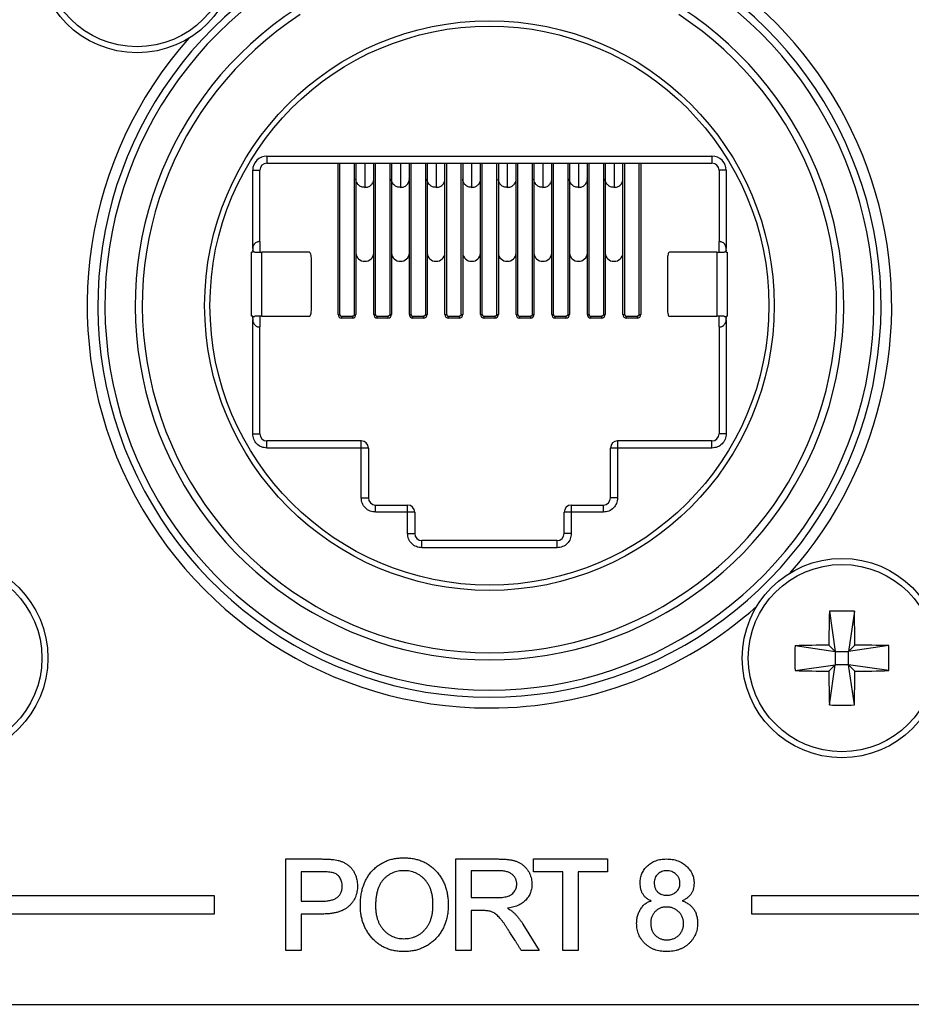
# Model space of a CAD drawing. Header units: millimetres. Extents: x 0 to 844, y -2 to 552.
# Tile 47 of 65: x 741 to 753, y 164 to 178. Entities that reach past the tile are written whole.
import ezdxf

# ---------------------------------------------------------------- set-up
doc = ezdxf.new("R2010")
doc.units = ezdxf.units.MM

msp = doc.modelspace()

# ---------------------------------------------------------------- linework, layer by layer
at = {"color": 7, "linetype": 'Continuous', "lineweight": 25}
for p, q in [((744.223, 175.813), (750.473, 175.813)), ((744.223, 175.813), (744.223, 175.713)), ((750.473, 175.813), (750.473, 175.713)), ((744.023, 174.513), (744.023, 175.613)), ((744.023, 175.613), (744.123, 175.613)), ((744.123, 174.613), (744.123, 175.613)), ((744.223, 175.713), (745.423, 175.713)), ((745.223, 173.588), (745.223, 175.713)), ((745.248, 173.588), (745.248, 175.713)), ((745.423, 175.713), (749.273, 175.713)), ((745.448, 175.713), (745.448, 173.588)), ((745.473, 175.713), (745.473, 175.506)), ((745.723, 175.506), (745.723, 175.713)), ((745.748, 173.588), (745.748, 175.713)), ((745.948, 175.713), (745.948, 173.588)), ((745.973, 175.713), (745.973, 175.506)), ((746.223, 175.506), (746.223, 175.713)), ((746.248, 173.588), (746.248, 175.713)), ((746.448, 175.713), (746.448, 173.588)), ((746.473, 175.713), (746.473, 175.506)), ((746.723, 175.506), (746.723, 175.713)), ((746.748, 173.588), (746.748, 175.713)), ((746.948, 175.713), (746.948, 173.588)), ((746.973, 175.713), (746.973, 175.506)), ((747.223, 175.506), (747.223, 175.713)), ((747.248, 173.588), (747.248, 175.713)), ((747.448, 175.713), (747.448, 173.588)), ((747.473, 175.713), (747.473, 175.506)), ((747.723, 175.506), (747.723, 175.713)), ((747.748, 173.588), (747.748, 175.713)), ((747.948, 175.713), (747.948, 173.588)), ((747.973, 175.713), (747.973, 175.506)), ((748.223, 175.506), (748.223, 175.713)), ((748.248, 173.588), (748.248, 175.713)), ((748.448, 175.713), (748.448, 173.588)), ((748.473, 175.713), (748.473, 175.506)), ((748.723, 175.506), (748.723, 175.713)), ((748.748, 173.588), (748.748, 175.713)), ((748.948, 175.713), (748.948, 173.588)), ((748.973, 175.713), (748.973, 175.506)), ((749.223, 175.506), (749.223, 175.713)), ((749.248, 173.588), (749.248, 175.713)), ((749.273, 175.713), (750.473, 175.713)), ((749.448, 175.713), (749.448, 173.588)), ((749.473, 175.713), (749.473, 173.588)), ((750.673, 175.613), (750.573, 175.613)), ((750.573, 175.613), (750.573, 174.613)), ((750.673, 175.613), (750.673, 174.513)), ((745.473, 175.506), (745.473, 174.452)), ((745.723, 174.452), (745.723, 175.506)), ((745.973, 175.506), (745.973, 174.452)), ((746.223, 174.452), (746.223, 175.506)), ((746.473, 175.506), (746.473, 174.452)), ((746.723, 174.452), (746.723, 175.506)), ((746.973, 175.506), (746.973, 174.452)), ((747.223, 174.452), (747.223, 175.506)), ((747.473, 175.506), (747.473, 174.452)), ((747.723, 174.452), (747.723, 175.506)), ((747.973, 175.506), (747.973, 174.452)), ((748.223, 174.452), (748.223, 175.506)), ((748.473, 175.506), (748.473, 174.452)), ((748.723, 174.452), (748.723, 175.506)), ((748.973, 175.506), (748.973, 174.452)), ((749.223, 174.452), (749.223, 175.506)), ((744.023, 174.513), (744.023, 174.493)), ((744.023, 174.493), (744.023, 174.463)), ((744.123, 174.613), (744.123, 174.463)), ((750.573, 174.463), (750.573, 174.613)), ((750.673, 174.493), (750.673, 174.513)), ((750.673, 174.463), (750.673, 174.493)), ((744.023, 174.463), (744.008, 174.463)), ((744.008, 173.563), (744.008, 174.463)), ((744.153, 173.563), (744.153, 174.463)), ((744.821, 174.463), (744.153, 174.463)), ((744.847, 173.663), (744.847, 174.363)), ((745.473, 174.452), (745.473, 173.588)), ((745.723, 173.588), (745.723, 174.452)), ((745.973, 174.452), (745.973, 173.588)), ((746.223, 173.588), (746.223, 174.452)), ((746.473, 174.452), (746.473, 173.588)), ((746.723, 173.588), (746.723, 174.452)), ((746.973, 174.452), (746.973, 173.588)), ((747.223, 173.588), (747.223, 174.452)), ((747.473, 174.452), (747.473, 173.588)), ((747.723, 173.588), (747.723, 174.452)), ((747.973, 174.452), (747.973, 173.588)), ((748.223, 173.588), (748.223, 174.452)), ((748.473, 174.452), (748.473, 173.588)), ((748.723, 173.588), (748.723, 174.452)), ((748.973, 174.452), (748.973, 173.588)), ((749.223, 173.588), (749.223, 174.452)), ((749.849, 174.363), (749.849, 173.663)), ((750.543, 174.463), (749.875, 174.463)), ((750.543, 174.463), (750.543, 173.563)), ((750.673, 174.463), (750.688, 174.463)), ((750.688, 174.463), (750.688, 173.563)), ((744.023, 173.563), (744.008, 173.563)), ((744.023, 173.533), (744.023, 173.563)), ((744.023, 173.533), (744.023, 173.513)), ((744.123, 173.563), (744.123, 173.413)), ((744.153, 173.563), (744.821, 173.563)), ((745.223, 173.588), (745.248, 173.588)), ((745.273, 173.563), (745.423, 173.563)), ((745.423, 173.538), (745.273, 173.538)), ((745.423, 173.563), (745.423, 173.538)), ((745.448, 173.588), (745.473, 173.588)), ((745.723, 173.588), (745.748, 173.588)), ((745.773, 173.563), (745.923, 173.563)), ((745.923, 173.538), (745.773, 173.538)), ((745.923, 173.563), (745.923, 173.538)), ((745.948, 173.588), (745.973, 173.588)), ((746.223, 173.588), (746.248, 173.588)), ((746.273, 173.563), (746.423, 173.563)), ((746.423, 173.538), (746.273, 173.538)), ((746.423, 173.563), (746.423, 173.538)), ((746.448, 173.588), (746.473, 173.588)), ((746.723, 173.588), (746.748, 173.588)), ((746.773, 173.563), (746.923, 173.563)), ((746.923, 173.538), (746.773, 173.538)), ((746.923, 173.563), (746.923, 173.538)), ((746.948, 173.588), (746.973, 173.588)), ((747.223, 173.588), (747.248, 173.588)), ((747.273, 173.563), (747.423, 173.563)), ((747.423, 173.538), (747.273, 173.538)), ((747.423, 173.563), (747.423, 173.538)), ((747.448, 173.588), (747.473, 173.588)), ((747.723, 173.588), (747.748, 173.588)), ((747.773, 173.563), (747.923, 173.563)), ((747.923, 173.538), (747.773, 173.538)), ((747.923, 173.563), (747.923, 173.538)), ((747.948, 173.588), (747.973, 173.588)), ((748.223, 173.588), (748.248, 173.588)), ((748.273, 173.563), (748.423, 173.563)), ((748.423, 173.538), (748.273, 173.538)), ((748.423, 173.563), (748.423, 173.538)), ((748.448, 173.588), (748.473, 173.588)), ((748.723, 173.588), (748.748, 173.588)), ((748.773, 173.563), (748.923, 173.563)), ((748.923, 173.538), (748.773, 173.538)), ((748.923, 173.563), (748.923, 173.538)), ((748.948, 173.588), (748.973, 173.588)), ((749.223, 173.588), (749.248, 173.588)), ((749.273, 173.563), (749.423, 173.563)), ((749.423, 173.538), (749.273, 173.538)), ((749.423, 173.563), (749.423, 173.538)), ((749.448, 173.588), (749.473, 173.588)), ((749.875, 173.563), (750.543, 173.563)), ((750.573, 173.413), (750.573, 173.563)), ((750.673, 173.533), (750.673, 173.563)), ((750.673, 173.563), (750.688, 173.563)), ((750.673, 173.513), (750.673, 173.533)), ((744.023, 171.913), (744.023, 173.513)), ((744.123, 171.913), (744.123, 173.413)), ((750.573, 173.413), (750.573, 171.913)), ((750.673, 173.513), (750.673, 171.913)), ((744.023, 171.913), (744.123, 171.913)), ((750.673, 171.913), (750.573, 171.913)), ((744.223, 171.713), (744.223, 171.813)), ((745.548, 171.813), (744.223, 171.813)), ((745.548, 171.713), (745.548, 171.813)), ((749.148, 171.813), (749.148, 171.713)), ((750.473, 171.813), (749.148, 171.813)), ((750.473, 171.713), (750.473, 171.813)), ((745.548, 171.713), (744.223, 171.713)), ((745.548, 171.013), (745.548, 171.713)), ((745.648, 171.713), (745.548, 171.713)), ((745.648, 171.713), (745.648, 171.013)), ((749.148, 171.713), (749.048, 171.713)), ((749.048, 171.013), (749.048, 171.713)), ((749.148, 171.713), (749.148, 171.013)), ((750.473, 171.713), (749.148, 171.713)), ((745.548, 171.013), (745.648, 171.013)), ((745.748, 170.813), (745.748, 170.913)), ((745.748, 170.913), (746.198, 170.913)), ((746.198, 170.813), (746.198, 170.913)), ((748.498, 170.913), (748.498, 170.813)), ((748.498, 170.913), (748.948, 170.913)), ((748.948, 170.813), (748.948, 170.913)), ((749.148, 171.013), (749.048, 171.013)), ((746.198, 170.813), (745.748, 170.813)), ((746.198, 170.513), (746.198, 170.813)), ((746.298, 170.813), (746.198, 170.813)), ((746.298, 170.813), (746.298, 170.513)), ((748.498, 170.813), (748.398, 170.813)), ((748.398, 170.513), (748.398, 170.813)), ((748.498, 170.813), (748.498, 170.513)), ((748.948, 170.813), (748.498, 170.813)), ((746.198, 170.513), (746.298, 170.513)), ((748.498, 170.513), (748.398, 170.513)), ((746.398, 170.313), (746.398, 170.413)), ((748.298, 170.413), (746.398, 170.413)), ((748.298, 170.313), (748.298, 170.413)), ((748.298, 170.313), (746.398, 170.313)), ((752.123, 169.42), (752.205, 168.855)), ((752.473, 169.42), (752.39, 168.855)), ((751.641, 168.938), (752.205, 168.855)), ((752.205, 168.855), (752.114, 168.946)), ((752.205, 168.855), (752.205, 168.67)), ((752.205, 168.855), (752.39, 168.855)), ((752.481, 168.946), (752.39, 168.855)), ((752.955, 168.938), (752.39, 168.855)), ((752.39, 168.67), (752.39, 168.855)), ((751.641, 168.587), (752.205, 168.67)), ((752.114, 168.579), (752.205, 168.67)), ((752.123, 168.105), (752.205, 168.67)), ((752.39, 168.67), (752.205, 168.67)), ((752.39, 168.67), (752.481, 168.579)), ((752.955, 168.587), (752.39, 168.67)), ((752.473, 168.105), (752.39, 168.67)), ((744.49, 165.942), (744.979, 165.942)), ((744.49, 164.658), (744.49, 165.942)), ((746.875, 164.658), (746.875, 165.942)), ((746.875, 165.942), (747.457, 165.942)), ((747.969, 165.761), (747.969, 165.942)), ((747.969, 165.942), (749.006, 165.942)), ((749.006, 165.942), (749.006, 165.761)), ((744.994, 165.761), (744.704, 165.761)), ((744.704, 165.761), (744.704, 165.35)), ((747.468, 165.778), (747.089, 165.778)), ((747.089, 165.778), (747.089, 165.399)), ((748.38, 165.761), (747.969, 165.761)), ((748.38, 164.658), (748.38, 165.761)), ((749.006, 165.761), (748.594, 165.761)), ((748.594, 165.761), (748.594, 164.658)), ((743.487, 165.424), (738.487, 165.424)), ((743.487, 165.174), (743.487, 165.424)), ((747.089, 165.399), (747.426, 165.399)), ((751.03, 165.424), (751.03, 165.174)), ((756.03, 165.424), (751.03, 165.424)), ((744.704, 165.35), (744.998, 165.35)), ((738.487, 165.174), (743.487, 165.174)), ((744.992, 165.169), (744.704, 165.169)), ((744.704, 165.169), (744.704, 164.658)), ((747.253, 165.218), (747.089, 165.218)), ((747.089, 165.218), (747.089, 164.658)), ((751.03, 165.174), (756.03, 165.174)), ((747.819, 165.029), (748.048, 164.658)), ((744.704, 164.658), (744.49, 164.658)), ((747.089, 164.658), (746.875, 164.658)), ((748.048, 164.658), (747.796, 164.658)), ((748.594, 164.658), (748.38, 164.658)), ((653.022, 163.901), (778.904, 163.901))]:
    msp.add_line(p, q, dxfattribs=at)
at = {"color": 8, "linetype": 'Continuous', "lineweight": 25}
for p, q in [((745.598, 175.711), (745.598, 175.373)), ((746.098, 175.711), (746.098, 175.373)), ((746.598, 175.711), (746.598, 175.373)), ((747.098, 175.711), (747.098, 175.373)), ((747.598, 175.711), (747.598, 175.373)), ((748.098, 175.711), (748.098, 175.373)), ((748.598, 175.711), (748.598, 175.373)), ((749.098, 175.711), (749.098, 175.373))]:
    msp.add_line(p, q, dxfattribs=at)
at = {"color": 7, "linetype": 'Continuous', "lineweight": 25}
for centre, radius in [((742.398, 178.663), 1.4), ((742.398, 178.663), 1.315), ((747.348, 173.713), 4), ((747.348, 173.713), 3.925), ((739.748, 168.763), 1.4), ((739.748, 168.763), 1.315), ((752.298, 168.763), 1.4), ((752.298, 168.763), 1.315)]:
    msp.add_circle(centre, radius, dxfattribs=at)
for centre, radius, start, end in [((747.348, 173.713), 5.65, 318.3668, 78.0432), ((747.348, 173.713), 5.5, 123.2095, 56.7905), ((747.348, 173.713), 5.4, 123.2095, 56.7905), ((747.348, 173.713), 4.975, 123.0565, 56.9435), ((747.348, 173.713), 4.875, 123.0565, 56.9435), ((747.348, 173.713), 5.65, 138.3668, 270), ((744.223, 175.613), 0.2, 90, 180), ((750.473, 175.613), 0.2, 360, 90), ((744.223, 175.613), 0.1, 90, 180), ((750.473, 175.613), 0.1, 0, 90), ((745.594, 174.456), 0.121, 181.8362, 271.7281), ((745.602, 174.456), 0.121, 268.2752, 358.1639), ((746.094, 174.456), 0.121, 181.8361, 271.7248), ((746.102, 174.456), 0.121, 268.2719, 358.1638), ((746.594, 174.456), 0.121, 181.8361, 271.7248), ((746.602, 174.456), 0.121, 268.2754, 358.1604), ((747.094, 174.456), 0.121, 181.8361, 271.7248), ((747.102, 174.456), 0.121, 268.2738, 358.1654), ((747.594, 174.456), 0.121, 181.8361, 271.7248), ((747.602, 174.456), 0.121, 268.2752, 358.1639), ((748.094, 174.456), 0.121, 181.8361, 271.7248), ((748.102, 174.456), 0.121, 268.2752, 358.1639), ((748.594, 174.456), 0.121, 181.8346, 271.7262), ((748.602, 174.456), 0.121, 268.2752, 358.1639), ((749.094, 174.456), 0.121, 181.8396, 271.7246), ((749.102, 174.456), 0.121, 268.2752, 358.1639), ((745.273, 173.588), 0.05, 180, 270), ((745.423, 173.588), 0.05, 270, 0), ((745.773, 173.588), 0.05, 180, 270), ((745.923, 173.588), 0.05, 270, 0), ((746.273, 173.588), 0.05, 180, 270), ((746.423, 173.588), 0.05, 270, 0), ((746.773, 173.588), 0.05, 180, 270), ((746.923, 173.588), 0.05, 270, 0), ((747.273, 173.588), 0.05, 180, 270), ((747.423, 173.588), 0.05, 270, 0), ((747.773, 173.588), 0.05, 180, 270), ((747.923, 173.588), 0.05, 270, 0), ((748.273, 173.588), 0.05, 180, 270), ((748.423, 173.588), 0.05, 270, 0), ((748.773, 173.588), 0.05, 180, 270), ((748.923, 173.588), 0.05, 270, 0), ((749.273, 173.588), 0.05, 180, 270), ((749.423, 173.588), 0.05, 270, 0), ((744.223, 171.913), 0.1, 180, 270), ((750.473, 171.913), 0.1, 270, 360), ((745.548, 171.713), 0.1, 0, 90), ((749.148, 171.713), 0.1, 90, 180), ((745.748, 171.013), 0.1, 180, 270), ((746.198, 170.813), 0.1, 0, 90), ((748.498, 170.813), 0.1, 90, 180), ((748.948, 171.013), 0.1, 270, 360), ((746.398, 170.513), 0.1, 180, 270), ((748.298, 170.513), 0.1, 270, 360), ((747.348, 173.713), 5.65, 270, 311.6332), ((774.987, 168.773), 22.873, 178.3802, 179.5669), ((752.298, 165.413), 4.011, 87.4982, 92.5018), ((729.632, 168.773), 22.85, 0.4334, 1.6213), ((755.653, 168.763), 4.016, 177.5016, 182.4984), ((752.287, 146.111), 22.835, 90.4327, 91.6214), ((752.309, 146.112), 22.835, 88.3786, 89.5673), ((748.949, 168.763), 4.01, 357.4972, 2.5028), ((752.287, 191.413), 22.834, 268.3786, 269.5673), ((774.987, 168.752), 22.873, 180.4331, 181.6198), ((729.632, 168.752), 22.85, 358.3787, 359.5666), ((752.309, 191.412), 22.834, 270.4327, 271.6214), ((752.298, 172.113), 4.011, 267.4982, 272.5018)]:
    msp.add_arc(centre, radius, start, end, dxfattribs=at)
at = {"color": 8, "linetype": 'Continuous', "lineweight": 25}
for points, knots in [([(745.598, 175.373), (745.582, 175.375), (745.549, 175.378), (745.507, 175.405), (745.481, 175.444), (745.47, 175.476), (745.473, 175.491), (745.473, 175.491)], [0, 0, 0, 0, 0.248815, 0.49761, 0.746412, 0.99519, 1, 1, 1, 1]), ([(745.598, 175.373), (745.614, 175.375), (745.647, 175.378), (745.689, 175.405), (745.715, 175.444), (745.726, 175.477), (745.722, 175.493), (745.722, 175.494)], [0, 0, 0, 0, 0.245499, 0.491014, 0.736536, 0.982035, 1, 1, 1, 1]), ([(746.098, 175.373), (746.082, 175.375), (746.049, 175.378), (746.007, 175.405), (745.981, 175.444), (745.97, 175.476), (745.973, 175.491), (745.973, 175.491)], [0, 0, 0, 0, 0.248787, 0.497591, 0.746402, 0.99519, 1, 1, 1, 1]), ([(746.098, 175.373), (746.114, 175.375), (746.147, 175.378), (746.189, 175.405), (746.215, 175.444), (746.226, 175.477), (746.222, 175.493), (746.222, 175.494)], [0, 0, 0, 0, 0.245526, 0.491033, 0.736546, 0.982035, 1, 1, 1, 1]), ([(746.598, 175.373), (746.582, 175.375), (746.549, 175.378), (746.507, 175.405), (746.481, 175.444), (746.47, 175.476), (746.473, 175.491), (746.473, 175.491)], [0, 0, 0, 0, 0.248787, 0.497591, 0.746402, 0.99519, 1, 1, 1, 1]), ([(746.598, 175.373), (746.614, 175.375), (746.647, 175.378), (746.689, 175.405), (746.715, 175.444), (746.726, 175.477), (746.722, 175.493), (746.722, 175.494)], [0, 0, 0, 0, 0.2455298, 0.4910392, 0.7365346, 0.9820349, 1, 1, 1, 1]), ([(747.098, 175.373), (747.082, 175.375), (747.049, 175.378), (747.007, 175.405), (746.981, 175.444), (746.97, 175.476), (746.973, 175.491), (746.973, 175.491)], [0, 0, 0, 0, 0.248787, 0.497591, 0.746402, 0.99519, 1, 1, 1, 1]), ([(747.098, 175.373), (747.114, 175.375), (747.147, 175.378), (747.189, 175.405), (747.215, 175.444), (747.226, 175.477), (747.222, 175.493), (747.222, 175.494)], [0, 0, 0, 0, 0.245536, 0.49102, 0.736543, 0.982042, 1, 1, 1, 1]), ([(747.598, 175.373), (747.582, 175.375), (747.549, 175.378), (747.507, 175.405), (747.481, 175.444), (747.47, 175.476), (747.473, 175.491), (747.473, 175.491)], [0, 0, 0, 0, 0.248787, 0.497591, 0.746402, 0.99519, 1, 1, 1, 1]), ([(747.598, 175.373), (747.614, 175.375), (747.647, 175.378), (747.689, 175.405), (747.715, 175.444), (747.726, 175.477), (747.722, 175.493), (747.722, 175.494)], [0, 0, 0, 0, 0.2455005, 0.4910174, 0.7365412, 0.9820417, 1, 1, 1, 1]), ([(748.098, 175.373), (748.082, 175.375), (748.049, 175.378), (748.007, 175.405), (747.981, 175.444), (747.97, 175.476), (747.973, 175.491), (747.973, 175.491)], [0, 0, 0, 0, 0.248789, 0.497595, 0.746408, 0.995197, 1, 1, 1, 1]), ([(748.098, 175.373), (748.114, 175.375), (748.147, 175.378), (748.189, 175.405), (748.215, 175.444), (748.226, 175.477), (748.222, 175.493), (748.222, 175.494)], [0, 0, 0, 0, 0.2455005, 0.4910174, 0.7365412, 0.9820417, 1, 1, 1, 1]), ([(748.598, 175.373), (748.582, 175.375), (748.549, 175.378), (748.507, 175.405), (748.481, 175.444), (748.47, 175.476), (748.473, 175.491), (748.473, 175.491)], [0, 0, 0, 0, 0.248825, 0.497598, 0.746409, 0.995197, 1, 1, 1, 1]), ([(748.598, 175.373), (748.614, 175.375), (748.647, 175.378), (748.689, 175.405), (748.715, 175.444), (748.726, 175.477), (748.722, 175.493), (748.722, 175.494)], [0, 0, 0, 0, 0.2455005, 0.4910174, 0.7365412, 0.9820417, 1, 1, 1, 1]), ([(749.098, 175.373), (749.082, 175.375), (749.049, 175.378), (749.007, 175.405), (748.981, 175.444), (748.97, 175.476), (748.973, 175.491), (748.973, 175.491)], [0, 0, 0, 0, 0.248819, 0.497617, 0.746401, 0.99519, 1, 1, 1, 1]), ([(749.098, 175.373), (749.114, 175.375), (749.147, 175.378), (749.189, 175.405), (749.215, 175.444), (749.226, 175.477), (749.222, 175.493), (749.222, 175.494)], [0, 0, 0, 0, 0.245499, 0.491014, 0.736536, 0.982035, 1, 1, 1, 1])]:
    msp.add_open_spline(points, degree=3, knots=knots, dxfattribs=at)
at = {"color": 7, "linetype": 'Continuous', "lineweight": 25}
for points, knots in [([(744.123, 174.613), (744.122, 174.613), (744.121, 174.613), (744.11, 174.612), (744.094, 174.609), (744.073, 174.6), (744.052, 174.585), (744.036, 174.564), (744.027, 174.543), (744.023, 174.526), (744.023, 174.517), (744.023, 174.513)], [0, 0, 0, 0, 0.124771, 0.249681, 0.374549, 0.499212, 0.624129, 0.749381, 0.874666, 0.937231, 1, 1, 1, 1]), ([(744.053, 174.463), (744.05, 174.463), (744.043, 174.464), (744.034, 174.469), (744.027, 174.476), (744.023, 174.485), (744.023, 174.49), (744.023, 174.493)], [0, 0, 0, 0, 0.218498, 0.437412, 0.649795, 0.859767, 1, 1, 1, 1]), ([(750.673, 174.513), (750.672, 174.521), (750.671, 174.539), (750.66, 174.564), (750.644, 174.585), (750.623, 174.6), (750.602, 174.609), (750.586, 174.612), (750.575, 174.613), (750.574, 174.613), (750.573, 174.613)], [0, 0, 0, 0, 0.12481, 0.249757, 0.374656, 0.499357, 0.624322, 0.749594, 0.874908, 1, 1, 1, 1]), ([(750.673, 174.493), (750.673, 174.489), (750.672, 174.482), (750.667, 174.474), (750.659, 174.467), (750.651, 174.463), (750.645, 174.463), (750.643, 174.463)], [0, 0, 0, 0, 0.21065, 0.421219, 0.631424, 0.841502, 1, 1, 1, 1]), ([(744.053, 174.463), (744.065, 174.463), (744.088, 174.463), (744.117, 174.463), (744.14, 174.463), (744.149, 174.463), (744.153, 174.463)], [0, 0, 0, 0, 0.250013, 0.500023, 0.749993, 1, 1, 1, 1]), ([(744.847, 174.363), (744.847, 174.376), (744.846, 174.402), (744.84, 174.435), (744.831, 174.458), (744.825, 174.461), (744.821, 174.463)], [0, 0, 0, 0, 0.249996, 0.49998, 0.749977, 1, 1, 1, 1]), ([(749.875, 174.463), (749.871, 174.461), (749.864, 174.458), (749.856, 174.435), (749.85, 174.402), (749.849, 174.376), (749.849, 174.363)], [0, 0, 0, 0, 0.250032, 0.500026, 0.750007, 1, 1, 1, 1]), ([(750.543, 174.463), (750.547, 174.463), (750.556, 174.463), (750.579, 174.463), (750.608, 174.463), (750.631, 174.463), (750.643, 174.463)], [0, 0, 0, 0, 0.250007, 0.499977, 0.749987, 1, 1, 1, 1]), ([(744.821, 173.563), (744.825, 173.564), (744.831, 173.567), (744.84, 173.59), (744.846, 173.623), (744.847, 173.649), (744.847, 173.663)], [0, 0, 0, 0, 0.250023, 0.50002, 0.750004, 1, 1, 1, 1]), ([(749.849, 173.663), (749.849, 173.649), (749.85, 173.623), (749.856, 173.59), (749.864, 173.567), (749.871, 173.564), (749.875, 173.563)], [0, 0, 0, 0, 0.249993, 0.499974, 0.749968, 1, 1, 1, 1]), ([(744.023, 173.533), (744.023, 173.536), (744.024, 173.543), (744.029, 173.552), (744.036, 173.558), (744.045, 173.562), (744.051, 173.562), (744.053, 173.563)], [0, 0, 0, 0, 0.210639, 0.421298, 0.631404, 0.841642, 1, 1, 1, 1]), ([(744.153, 173.563), (744.149, 173.563), (744.14, 173.563), (744.117, 173.563), (744.088, 173.563), (744.065, 173.563), (744.053, 173.563)], [0, 0, 0, 0, 0.250007, 0.499977, 0.749987, 1, 1, 1, 1]), ([(745.248, 173.588), (745.248, 173.584), (745.249, 173.578), (745.254, 173.571), (745.259, 173.567), (745.265, 173.563), (745.27, 173.563), (745.273, 173.563)], [0, 0, 0, 0, 0.249188, 0.498954, 0.624142, 0.745975, 1, 1, 1, 1]), ([(745.273, 173.538), (745.273, 173.538), (745.273, 173.539), (745.273, 173.544), (745.273, 173.553), (745.273, 173.559), (745.273, 173.563)], [0, 0, 0, 0, 0.249979, 0.500038, 0.749988, 1, 1, 1, 1]), ([(745.448, 173.588), (745.448, 173.584), (745.447, 173.579), (745.444, 173.573), (745.44, 173.569), (745.433, 173.564), (745.426, 173.563), (745.423, 173.563)], [0, 0, 0, 0, 0.25398, 0.375923, 0.501066, 0.750809, 1, 1, 1, 1]), ([(745.748, 173.588), (745.748, 173.584), (745.749, 173.578), (745.754, 173.571), (745.759, 173.567), (745.765, 173.563), (745.77, 173.563), (745.773, 173.563)], [0, 0, 0, 0, 0.249188, 0.498954, 0.624142, 0.745975, 1, 1, 1, 1]), ([(745.773, 173.538), (745.773, 173.538), (745.773, 173.539), (745.773, 173.544), (745.773, 173.553), (745.773, 173.559), (745.773, 173.563)], [0, 0, 0, 0, 0.249979, 0.500038, 0.749988, 1, 1, 1, 1]), ([(745.948, 173.588), (745.948, 173.584), (745.947, 173.579), (745.944, 173.573), (745.94, 173.569), (745.933, 173.564), (745.926, 173.563), (745.923, 173.563)], [0, 0, 0, 0, 0.2539397, 0.3758639, 0.5009864, 0.7508484, 1, 1, 1, 1]), ([(746.248, 173.588), (746.248, 173.584), (746.249, 173.578), (746.254, 173.571), (746.259, 173.567), (746.265, 173.563), (746.27, 173.563), (746.273, 173.563)], [0, 0, 0, 0, 0.2491821, 0.498943, 0.6239827, 0.7459801, 1, 1, 1, 1]), ([(746.273, 173.538), (746.273, 173.538), (746.273, 173.539), (746.273, 173.544), (746.273, 173.553), (746.273, 173.559), (746.273, 173.563)], [0, 0, 0, 0, 0.249979, 0.500038, 0.749988, 1, 1, 1, 1]), ([(746.448, 173.588), (746.448, 173.584), (746.447, 173.579), (746.444, 173.573), (746.44, 173.569), (746.433, 173.564), (746.426, 173.563), (746.423, 173.563)], [0, 0, 0, 0, 0.2539397, 0.3758639, 0.5009864, 0.7508484, 1, 1, 1, 1]), ([(746.748, 173.588), (746.748, 173.584), (746.749, 173.578), (746.754, 173.571), (746.759, 173.567), (746.765, 173.563), (746.77, 173.563), (746.773, 173.563)], [0, 0, 0, 0, 0.249175, 0.499071, 0.624125, 0.746137, 1, 1, 1, 1]), ([(746.773, 173.538), (746.773, 173.538), (746.773, 173.539), (746.773, 173.544), (746.773, 173.553), (746.773, 173.559), (746.773, 173.563)], [0, 0, 0, 0, 0.249979, 0.500038, 0.749988, 1, 1, 1, 1]), ([(746.948, 173.588), (746.948, 173.584), (746.947, 173.579), (746.944, 173.573), (746.94, 173.569), (746.933, 173.564), (746.926, 173.563), (746.923, 173.563)], [0, 0, 0, 0, 0.2539397, 0.3758639, 0.5009864, 0.7508484, 1, 1, 1, 1]), ([(747.248, 173.588), (747.248, 173.584), (747.249, 173.578), (747.254, 173.571), (747.259, 173.567), (747.265, 173.563), (747.27, 173.563), (747.273, 173.563)], [0, 0, 0, 0, 0.249175, 0.499071, 0.624125, 0.746137, 1, 1, 1, 1]), ([(747.273, 173.538), (747.273, 173.538), (747.273, 173.539), (747.273, 173.544), (747.273, 173.553), (747.273, 173.559), (747.273, 173.563)], [0, 0, 0, 0, 0.249979, 0.500038, 0.749988, 1, 1, 1, 1]), ([(747.448, 173.588), (747.448, 173.584), (747.447, 173.579), (747.444, 173.573), (747.44, 173.569), (747.433, 173.564), (747.426, 173.563), (747.423, 173.563)], [0, 0, 0, 0, 0.2539127, 0.3758413, 0.5009683, 0.7508394, 1, 1, 1, 1]), ([(747.748, 173.588), (747.748, 173.584), (747.749, 173.578), (747.754, 173.571), (747.759, 173.567), (747.765, 173.563), (747.77, 173.563), (747.773, 173.563)], [0, 0, 0, 0, 0.249175, 0.499071, 0.624125, 0.746137, 1, 1, 1, 1]), ([(747.773, 173.538), (747.773, 173.538), (747.773, 173.539), (747.773, 173.544), (747.773, 173.553), (747.773, 173.559), (747.773, 173.563)], [0, 0, 0, 0, 0.249979, 0.500038, 0.749988, 1, 1, 1, 1]), ([(747.948, 173.588), (747.948, 173.584), (747.947, 173.579), (747.944, 173.573), (747.94, 173.569), (747.933, 173.564), (747.926, 173.563), (747.923, 173.563)], [0, 0, 0, 0, 0.25393, 0.375958, 0.501093, 0.750823, 1, 1, 1, 1]), ([(748.248, 173.588), (748.248, 173.584), (748.249, 173.578), (748.254, 173.571), (748.259, 173.567), (748.265, 173.563), (748.27, 173.563), (748.273, 173.563)], [0, 0, 0, 0, 0.249165, 0.498945, 0.62414, 0.746147, 1, 1, 1, 1]), ([(748.273, 173.538), (748.273, 173.538), (748.273, 173.539), (748.273, 173.544), (748.273, 173.553), (748.273, 173.559), (748.273, 173.563)], [0, 0, 0, 0, 0.249979, 0.500038, 0.749988, 1, 1, 1, 1]), ([(748.448, 173.588), (748.448, 173.584), (748.447, 173.579), (748.444, 173.573), (748.44, 173.569), (748.433, 173.564), (748.426, 173.563), (748.423, 173.563)], [0, 0, 0, 0, 0.25398, 0.375923, 0.501066, 0.750809, 1, 1, 1, 1]), ([(748.748, 173.588), (748.748, 173.584), (748.749, 173.578), (748.754, 173.571), (748.759, 173.567), (748.765, 173.563), (748.77, 173.563), (748.773, 173.563)], [0, 0, 0, 0, 0.249188, 0.498954, 0.624142, 0.745975, 1, 1, 1, 1]), ([(748.773, 173.538), (748.773, 173.538), (748.773, 173.539), (748.773, 173.544), (748.773, 173.553), (748.773, 173.559), (748.773, 173.563)], [0, 0, 0, 0, 0.249979, 0.500038, 0.749988, 1, 1, 1, 1]), ([(748.948, 173.588), (748.948, 173.584), (748.947, 173.579), (748.944, 173.573), (748.94, 173.569), (748.933, 173.564), (748.926, 173.563), (748.923, 173.563)], [0, 0, 0, 0, 0.25398, 0.375923, 0.501066, 0.750809, 1, 1, 1, 1]), ([(749.248, 173.588), (749.248, 173.584), (749.249, 173.578), (749.254, 173.571), (749.259, 173.567), (749.265, 173.563), (749.27, 173.563), (749.273, 173.563)], [0, 0, 0, 0, 0.249188, 0.498954, 0.624142, 0.745975, 1, 1, 1, 1]), ([(749.273, 173.538), (749.273, 173.538), (749.273, 173.539), (749.273, 173.544), (749.273, 173.553), (749.273, 173.559), (749.273, 173.563)], [0, 0, 0, 0, 0.249979, 0.500038, 0.749988, 1, 1, 1, 1]), ([(749.448, 173.588), (749.448, 173.584), (749.447, 173.579), (749.444, 173.573), (749.44, 173.569), (749.433, 173.564), (749.426, 173.563), (749.423, 173.563)], [0, 0, 0, 0, 0.2539397, 0.3758639, 0.5009864, 0.7508484, 1, 1, 1, 1]), ([(750.643, 173.563), (750.631, 173.563), (750.608, 173.563), (750.579, 173.563), (750.556, 173.563), (750.547, 173.563), (750.543, 173.563)], [0, 0, 0, 0, 0.250013, 0.500023, 0.749993, 1, 1, 1, 1]), ([(750.643, 173.563), (750.646, 173.562), (750.653, 173.562), (750.662, 173.556), (750.669, 173.549), (750.672, 173.54), (750.673, 173.535), (750.673, 173.533)], [0, 0, 0, 0, 0.2186381, 0.4374134, 0.6497895, 0.8597446, 1, 1, 1, 1]), ([(744.023, 173.513), (744.024, 173.504), (744.025, 173.486), (744.036, 173.461), (744.052, 173.44), (744.073, 173.425), (744.093, 173.416), (744.11, 173.413), (744.121, 173.413), (744.122, 173.413), (744.123, 173.413)], [0, 0, 0, 0, 0.1248056, 0.2497539, 0.3746533, 0.4993551, 0.6243201, 0.7495934, 0.874907, 1, 1, 1, 1]), ([(750.573, 173.413), (750.574, 173.413), (750.575, 173.413), (750.586, 173.413), (750.602, 173.416), (750.623, 173.425), (750.643, 173.44), (750.66, 173.461), (750.669, 173.482), (750.672, 173.499), (750.673, 173.508), (750.673, 173.513)], [0, 0, 0, 0, 0.1247716, 0.2496959, 0.3745429, 0.499207, 0.6241244, 0.7493776, 0.8746625, 0.9372288, 1, 1, 1, 1]), ([(744.223, 171.713), (744.197, 171.716), (744.144, 171.722), (744.078, 171.768), (744.032, 171.834), (744.026, 171.886), (744.023, 171.913)], [0, 0, 0, 0, 0.249988, 0.499997, 0.75, 1, 1, 1, 1]), ([(750.673, 171.913), (750.67, 171.886), (750.664, 171.834), (750.618, 171.768), (750.552, 171.722), (750.499, 171.716), (750.473, 171.713)], [0, 0, 0, 0, 0.250003, 0.500004, 0.74999, 1, 1, 1, 1]), ([(745.748, 170.813), (745.722, 170.816), (745.669, 170.822), (745.603, 170.868), (745.557, 170.934), (745.551, 170.986), (745.548, 171.013)], [0, 0, 0, 0, 0.249988, 0.499997, 0.75, 1, 1, 1, 1]), ([(749.148, 171.013), (749.145, 170.986), (749.139, 170.934), (749.093, 170.868), (749.027, 170.822), (748.974, 170.816), (748.948, 170.813)], [0, 0, 0, 0, 0.250003, 0.500004, 0.74999, 1, 1, 1, 1]), ([(746.398, 170.313), (746.372, 170.316), (746.319, 170.322), (746.253, 170.368), (746.207, 170.434), (746.201, 170.486), (746.198, 170.513)], [0, 0, 0, 0, 0.25001, 0.499997, 0.749997, 1, 1, 1, 1]), ([(748.498, 170.513), (748.495, 170.486), (748.489, 170.434), (748.443, 170.368), (748.377, 170.322), (748.324, 170.316), (748.298, 170.313)], [0, 0, 0, 0, 0.249995, 0.499991, 0.749994, 1, 1, 1, 1]), ([(744.979, 165.942), (744.998, 165.942), (745.033, 165.942), (745.086, 165.94), (745.134, 165.936), (745.18, 165.931), (745.224, 165.923), (745.266, 165.91), (745.307, 165.891), (745.346, 165.868), (745.381, 165.841), (745.412, 165.81), (745.438, 165.774), (745.458, 165.735), (745.475, 165.694), (745.486, 165.652), (745.493, 165.609), (745.494, 165.58), (745.495, 165.566)], [0, 0, 0, 0, 0.076126, 0.147381, 0.214518, 0.27733, 0.337665, 0.397852, 0.458252, 0.520199, 0.581736, 0.64179, 0.701355, 0.76205, 0.822648, 0.882145, 0.941064, 1, 1, 1, 1]), ([(745.535, 165.285), (745.535, 165.311), (745.536, 165.36), (745.544, 165.432), (745.557, 165.5), (745.576, 165.564), (745.6, 165.624), (745.629, 165.68), (745.664, 165.731), (745.703, 165.779), (745.747, 165.821), (745.795, 165.858), (745.846, 165.889), (745.899, 165.915), (745.956, 165.935), (746.016, 165.949), (746.08, 165.957), (746.123, 165.958), (746.145, 165.959)], [0, 0, 0, 0, 0.074102, 0.144825, 0.212129, 0.276959, 0.339475, 0.400674, 0.460903, 0.521301, 0.580957, 0.63946, 0.697155, 0.754986, 0.813502, 0.873359, 0.935422, 1, 1, 1, 1]), ([(746.145, 165.959), (746.168, 165.958), (746.212, 165.957), (746.277, 165.948), (746.339, 165.934), (746.397, 165.914), (746.453, 165.888), (746.504, 165.856), (746.553, 165.818), (746.597, 165.775), (746.638, 165.727), (746.673, 165.676), (746.703, 165.621), (746.727, 165.563), (746.746, 165.502), (746.759, 165.437), (746.768, 165.369), (746.769, 165.322), (746.769, 165.299)], [0, 0, 0, 0, 0.066815, 0.130622, 0.192461, 0.252688, 0.312073, 0.371353, 0.431119, 0.492048, 0.553528, 0.614247, 0.675125, 0.736321, 0.799108, 0.863434, 0.930426, 1, 1, 1, 1]), ([(747.457, 165.942), (747.476, 165.942), (747.513, 165.942), (747.567, 165.939), (747.616, 165.934), (747.662, 165.927), (747.705, 165.917), (747.744, 165.903), (747.781, 165.884), (747.815, 165.861), (747.845, 165.835), (747.872, 165.805), (747.895, 165.773), (747.913, 165.738), (747.927, 165.701), (747.938, 165.664), (747.944, 165.626), (747.945, 165.601), (747.945, 165.588)], [0, 0, 0, 0, 0.083579, 0.161633, 0.233971, 0.300696, 0.363502, 0.424556, 0.484217, 0.543776, 0.602754, 0.660328, 0.717398, 0.775063, 0.832264, 0.888269, 0.944084, 1, 1, 1, 1]), ([(749.465, 165.606), (749.465, 165.618), (749.465, 165.641), (749.471, 165.675), (749.479, 165.707), (749.49, 165.738), (749.504, 165.768), (749.522, 165.796), (749.543, 165.822), (749.567, 165.846), (749.593, 165.869), (749.622, 165.889), (749.652, 165.906), (749.685, 165.919), (749.719, 165.929), (749.755, 165.937), (749.793, 165.942), (749.819, 165.942), (749.833, 165.942)], [0, 0, 0, 0, 0.063197, 0.1242, 0.183551, 0.241862, 0.300395, 0.359211, 0.419236, 0.480833, 0.543266, 0.605262, 0.667346, 0.729738, 0.793877, 0.859861, 0.928515, 1, 1, 1, 1]), ([(749.833, 165.942), (749.847, 165.942), (749.875, 165.942), (749.916, 165.937), (749.955, 165.929), (749.992, 165.918), (750.027, 165.903), (750.059, 165.886), (750.089, 165.865), (750.116, 165.841), (750.141, 165.815), (750.163, 165.788), (750.181, 165.76), (750.196, 165.731), (750.208, 165.7), (750.216, 165.669), (750.221, 165.636), (750.222, 165.614), (750.222, 165.603)], [0, 0, 0, 0, 0.074944, 0.146776, 0.215498, 0.281642, 0.345977, 0.409416, 0.472236, 0.535438, 0.597867, 0.657536, 0.71553, 0.772552, 0.828437, 0.884666, 0.941983, 1, 1, 1, 1]), ([(745.28, 165.561), (745.28, 165.572), (745.279, 165.594), (745.272, 165.626), (745.261, 165.656), (745.246, 165.683), (745.227, 165.706), (745.206, 165.726), (745.182, 165.74), (745.155, 165.749), (745.124, 165.755), (745.087, 165.759), (745.043, 165.761), (745.011, 165.761), (744.994, 165.761)], [0, 0, 0, 0, 0.082918, 0.162914, 0.240442, 0.318262, 0.393886, 0.464169, 0.531501, 0.598316, 0.673444, 0.765637, 0.873996, 1, 1, 1, 1]), ([(746.147, 165.778), (746.133, 165.778), (746.106, 165.777), (746.066, 165.771), (746.027, 165.762), (745.991, 165.749), (745.956, 165.732), (745.923, 165.712), (745.892, 165.687), (745.862, 165.66), (745.835, 165.627), (745.812, 165.591), (745.792, 165.55), (745.776, 165.505), (745.764, 165.455), (745.755, 165.401), (745.75, 165.343), (745.749, 165.303), (745.749, 165.282)], [0, 0, 0, 0, 0.057575, 0.113507, 0.167924, 0.221373, 0.274582, 0.328321, 0.383063, 0.439427, 0.497247, 0.556903, 0.619542, 0.685993, 0.7567, 0.832057, 0.913147, 1, 1, 1, 1]), ([(746.555, 165.299), (746.555, 165.318), (746.554, 165.354), (746.549, 165.407), (746.54, 165.457), (746.527, 165.503), (746.511, 165.546), (746.491, 165.586), (746.467, 165.622), (746.439, 165.654), (746.409, 165.683), (746.378, 165.709), (746.344, 165.73), (746.308, 165.748), (746.27, 165.761), (746.231, 165.771), (746.189, 165.777), (746.161, 165.777), (746.147, 165.778)], [0, 0, 0, 0, 0.079435, 0.154143, 0.225319, 0.2926, 0.357098, 0.419358, 0.479788, 0.539759, 0.598728, 0.655518, 0.71174, 0.767839, 0.823684, 0.880837, 0.939388, 1, 1, 1, 1]), ([(747.731, 165.59), (747.731, 165.597), (747.731, 165.609), (747.728, 165.628), (747.723, 165.645), (747.717, 165.662), (747.708, 165.678), (747.698, 165.694), (747.685, 165.709), (747.671, 165.723), (747.655, 165.736), (747.636, 165.747), (747.614, 165.757), (747.59, 165.764), (747.563, 165.771), (747.534, 165.775), (747.502, 165.777), (747.48, 165.778), (747.468, 165.778)], [0, 0, 0, 0, 0.052306, 0.103016, 0.152664, 0.202477, 0.25205, 0.303926, 0.35607, 0.410969, 0.467737, 0.528502, 0.592641, 0.661612, 0.736945, 0.818297, 0.905398, 1, 1, 1, 1]), ([(749.834, 165.778), (749.822, 165.777), (749.8, 165.776), (749.768, 165.767), (749.738, 165.752), (749.712, 165.73), (749.69, 165.705), (749.674, 165.676), (749.664, 165.644), (749.663, 165.621), (749.662, 165.61)], [0, 0, 0, 0, 0.128373, 0.251307, 0.373408, 0.499968, 0.625402, 0.747158, 0.869712, 1, 1, 1, 1]), ([(750.024, 165.601), (750.024, 165.607), (750.024, 165.619), (750.021, 165.637), (750.017, 165.654), (750.011, 165.67), (750.003, 165.685), (749.994, 165.7), (749.982, 165.714), (749.965, 165.731), (749.941, 165.75), (749.908, 165.766), (749.872, 165.776), (749.847, 165.777), (749.834, 165.778)], [0, 0, 0, 0, 0.063175, 0.123398, 0.183127, 0.24275, 0.302001, 0.361934, 0.423859, 0.487352, 0.614134, 0.738975, 0.866224, 1, 1, 1, 1]), ([(745.495, 165.566), (745.494, 165.552), (745.494, 165.524), (745.488, 165.483), (745.479, 165.444), (745.465, 165.407), (745.449, 165.372), (745.428, 165.339), (745.404, 165.308), (745.375, 165.279), (745.343, 165.253), (745.306, 165.23), (745.265, 165.211), (745.219, 165.195), (745.168, 165.183), (745.114, 165.175), (745.054, 165.17), (745.013, 165.169), (744.992, 165.169)], [0, 0, 0, 0, 0.0587749, 0.1152068, 0.1701204, 0.2234947, 0.2768173, 0.3299142, 0.3838378, 0.4391238, 0.4959733, 0.5550699, 0.6174306, 0.6836586, 0.7546156, 0.8309185, 0.9125883, 1, 1, 1, 1]), ([(744.998, 165.35), (745.009, 165.35), (745.031, 165.35), (745.063, 165.353), (745.093, 165.357), (745.121, 165.362), (745.146, 165.37), (745.17, 165.379), (745.191, 165.39), (745.21, 165.402), (745.226, 165.416), (745.241, 165.432), (745.253, 165.449), (745.263, 165.468), (745.271, 165.489), (745.277, 165.512), (745.28, 165.536), (745.28, 165.552), (745.28, 165.561)], [0, 0, 0, 0, 0.085047, 0.165214, 0.240074, 0.309909, 0.375858, 0.437592, 0.49649, 0.552343, 0.605875, 0.658813, 0.712024, 0.764637, 0.819258, 0.876627, 0.936659, 1, 1, 1, 1]), ([(747.426, 165.399), (747.444, 165.399), (747.477, 165.4), (747.523, 165.403), (747.563, 165.408), (747.597, 165.415), (747.627, 165.426), (747.653, 165.44), (747.676, 165.459), (747.696, 165.481), (747.711, 165.506), (747.723, 165.533), (747.73, 165.561), (747.731, 165.58), (747.731, 165.59)], [0, 0, 0, 0, 0.1279087, 0.2403419, 0.3388793, 0.4234033, 0.4991308, 0.5718835, 0.6435119, 0.7158131, 0.7879989, 0.8579795, 0.92796, 1, 1, 1, 1]), ([(747.945, 165.588), (747.945, 165.576), (747.944, 165.553), (747.94, 165.52), (747.932, 165.488), (747.921, 165.458), (747.907, 165.429), (747.89, 165.402), (747.869, 165.377), (747.846, 165.353), (747.82, 165.332), (747.792, 165.312), (747.761, 165.295), (747.728, 165.281), (747.692, 165.268), (747.654, 165.259), (747.624, 165.253), (747.606, 165.25), (747.602, 165.25)], [0, 0, 0, 0, 0.061939, 0.1220936, 0.180124, 0.2366709, 0.2934515, 0.3499092, 0.4076055, 0.4665964, 0.5268086, 0.5878318, 0.6506047, 0.7148284, 0.7817984, 0.8509478, 0.9237614, 0.9470925, 0.9470925, 0.9470925, 0.9470925]), ([(749.62, 165.354), (749.615, 165.356), (749.597, 165.363), (749.568, 165.38), (749.536, 165.406), (749.51, 165.437), (749.489, 165.473), (749.475, 165.513), (749.466, 165.558), (749.465, 165.59), (749.465, 165.606)], [0.0889702, 0.0889702, 0.0889702, 0.0889702, 0.133247, 0.2568326, 0.3740911, 0.4895463, 0.6061591, 0.7280664, 0.8584828, 1, 1, 1, 1]), ([(749.662, 165.61), (749.662, 165.603), (749.663, 165.589), (749.665, 165.569), (749.669, 165.55), (749.675, 165.533), (749.682, 165.517), (749.691, 165.502), (749.701, 165.489), (749.717, 165.473), (749.74, 165.457), (749.77, 165.443), (749.802, 165.434), (749.824, 165.433), (749.836, 165.432)], [0, 0, 0, 0, 0.075548, 0.147038, 0.214752, 0.279679, 0.342314, 0.403898, 0.463574, 0.524771, 0.644654, 0.760794, 0.878046, 1, 1, 1, 1]), ([(749.836, 165.432), (749.849, 165.433), (749.874, 165.434), (749.91, 165.443), (749.943, 165.458), (749.971, 165.48), (749.995, 165.505), (750.012, 165.534), (750.023, 165.567), (750.024, 165.59), (750.024, 165.601)], [0, 0, 0, 0, 0.13775, 0.266337, 0.392036, 0.517534, 0.641103, 0.759323, 0.876665, 1, 1, 1, 1]), ([(750.222, 165.603), (750.221, 165.587), (750.22, 165.558), (750.212, 165.516), (750.196, 165.478), (750.175, 165.443), (750.148, 165.413), (750.115, 165.386), (750.082, 165.368), (750.061, 165.359), (750.054, 165.356)], [0, 0, 0, 0, 0.1327931, 0.2566961, 0.3742885, 0.4902133, 0.6073306, 0.7292576, 0.859331, 0.9300918, 0.9300918, 0.9300918, 0.9300918]), ([(746.145, 164.642), (746.123, 164.642), (746.079, 164.643), (746.015, 164.652), (745.954, 164.667), (745.897, 164.688), (745.842, 164.714), (745.792, 164.746), (745.745, 164.785), (745.701, 164.828), (745.662, 164.876), (745.628, 164.927), (745.599, 164.98), (745.576, 165.036), (745.557, 165.095), (745.544, 165.156), (745.536, 165.22), (745.535, 165.263), (745.535, 165.285)], [0, 0, 0, 0, 0.067635, 0.132445, 0.195053, 0.255905, 0.316117, 0.376305, 0.437039, 0.499285, 0.561841, 0.623238, 0.683946, 0.744869, 0.806449, 0.869215, 0.93341, 1, 1, 1, 1]), ([(745.749, 165.282), (745.749, 165.265), (745.75, 165.231), (745.755, 165.182), (745.763, 165.136), (745.776, 165.093), (745.791, 165.052), (745.811, 165.014), (745.834, 164.979), (745.86, 164.946), (745.888, 164.917), (745.92, 164.892), (745.952, 164.871), (745.987, 164.853), (746.023, 164.84), (746.062, 164.83), (746.102, 164.824), (746.129, 164.823), (746.143, 164.823)], [0, 0, 0, 0, 0.07569, 0.147949, 0.216861, 0.282945, 0.347003, 0.409419, 0.470686, 0.532, 0.592175, 0.650535, 0.707601, 0.764435, 0.821275, 0.879067, 0.938654, 1, 1, 1, 1]), ([(746.143, 164.823), (746.158, 164.823), (746.187, 164.824), (746.23, 164.83), (746.271, 164.84), (746.309, 164.854), (746.346, 164.871), (746.38, 164.893), (746.412, 164.918), (746.441, 164.948), (746.468, 164.981), (746.491, 165.017), (746.511, 165.056), (746.527, 165.099), (746.54, 165.144), (746.549, 165.193), (746.554, 165.245), (746.555, 165.281), (746.555, 165.299)], [0, 0, 0, 0, 0.0630847, 0.1237312, 0.1822343, 0.2396328, 0.2960016, 0.352474, 0.4096584, 0.4683048, 0.5280359, 0.5883136, 0.6498618, 0.7138282, 0.779995, 0.8496096, 0.9228027, 1, 1, 1, 1]), ([(746.769, 165.299), (746.769, 165.275), (746.768, 165.229), (746.76, 165.161), (746.746, 165.096), (746.727, 165.035), (746.702, 164.977), (746.673, 164.923), (746.637, 164.872), (746.597, 164.824), (746.552, 164.782), (746.503, 164.744), (746.452, 164.712), (746.396, 164.687), (746.338, 164.666), (746.277, 164.652), (746.212, 164.643), (746.168, 164.642), (746.145, 164.642)], [0, 0, 0, 0, 0.069801, 0.136471, 0.201051, 0.263552, 0.325038, 0.385884, 0.446521, 0.508001, 0.569129, 0.628771, 0.688105, 0.747567, 0.807745, 0.869473, 0.933481, 1, 1, 1, 1]), ([(747.602, 165.25), (747.607, 165.247), (747.622, 165.239), (747.647, 165.223), (747.676, 165.2), (747.706, 165.173), (747.734, 165.142), (747.763, 165.108), (747.792, 165.07), (747.81, 165.043), (747.819, 165.029)], [0.0510364, 0.0510364, 0.0510364, 0.0510364, 0.1017892, 0.2083741, 0.3210972, 0.4402672, 0.5681704, 0.7031899, 0.8473798, 1, 1, 1, 1]), ([(749.415, 165.039), (749.416, 165.049), (749.416, 165.069), (749.419, 165.099), (749.424, 165.127), (749.432, 165.155), (749.441, 165.182), (749.453, 165.207), (749.466, 165.232), (749.482, 165.256), (749.499, 165.277), (749.517, 165.297), (749.537, 165.314), (749.558, 165.329), (749.581, 165.34), (749.602, 165.348), (749.615, 165.352), (749.62, 165.354)], [0, 0, 0, 0, 0.0691033, 0.1367765, 0.2027893, 0.2676741, 0.3315346, 0.3957161, 0.4596167, 0.5242238, 0.5875699, 0.6488434, 0.7078208, 0.7659382, 0.8235375, 0.8813594, 0.9173165, 0.9173165, 0.9173165, 0.9173165]), ([(749.833, 165.267), (749.825, 165.267), (749.81, 165.267), (749.788, 165.264), (749.766, 165.259), (749.746, 165.252), (749.727, 165.243), (749.709, 165.231), (749.691, 165.218), (749.675, 165.203), (749.661, 165.186), (749.648, 165.169), (749.637, 165.15), (749.628, 165.13), (749.621, 165.108), (749.616, 165.086), (749.614, 165.063), (749.613, 165.047), (749.613, 165.038)], [0, 0, 0, 0, 0.0645357, 0.1274368, 0.1884104, 0.248443, 0.3077412, 0.3678699, 0.428865, 0.4913895, 0.5540146, 0.6157409, 0.676749, 0.7383859, 0.800923, 0.8647228, 0.931122, 1, 1, 1, 1]), ([(750.074, 165.035), (750.074, 165.044), (750.073, 165.06), (750.07, 165.084), (750.064, 165.106), (750.057, 165.128), (750.047, 165.148), (750.035, 165.168), (750.02, 165.186), (750.004, 165.202), (749.986, 165.218), (749.967, 165.231), (749.947, 165.242), (749.926, 165.252), (749.904, 165.259), (749.881, 165.264), (749.857, 165.267), (749.841, 165.267), (749.833, 165.267)], [0, 0, 0, 0, 0.066755, 0.130644, 0.192185, 0.253518, 0.313483, 0.374343, 0.435557, 0.498281, 0.561676, 0.623473, 0.684454, 0.745404, 0.806729, 0.869453, 0.933932, 1, 1, 1, 1]), ([(750.054, 165.356), (750.059, 165.354), (750.073, 165.349), (750.096, 165.339), (750.12, 165.326), (750.143, 165.312), (750.163, 165.297), (750.182, 165.28), (750.199, 165.261), (750.214, 165.241), (750.228, 165.22), (750.24, 165.198), (750.25, 165.174), (750.257, 165.149), (750.264, 165.122), (750.268, 165.094), (750.271, 165.064), (750.271, 165.044), (750.271, 165.034)], [0.0279473, 0.0279473, 0.0279473, 0.0279473, 0.0685349, 0.1342897, 0.1978376, 0.2592706, 0.3189565, 0.3776948, 0.4355532, 0.4934516, 0.5514053, 0.6101436, 0.6695543, 0.7309032, 0.7947447, 0.8599992, 0.9289512, 1, 1, 1, 1]), ([(747.796, 164.658), (747.788, 164.671), (747.772, 164.695), (747.75, 164.731), (747.728, 164.765), (747.708, 164.797), (747.689, 164.827), (747.67, 164.855), (747.654, 164.881), (747.638, 164.906), (747.623, 164.929), (747.61, 164.949), (747.598, 164.968), (747.587, 164.985), (747.577, 165), (747.568, 165.013), (747.561, 165.025), (747.549, 165.043), (747.531, 165.067), (747.508, 165.097), (747.484, 165.124), (747.46, 165.148), (747.437, 165.169), (747.413, 165.185), (747.391, 165.198), (747.368, 165.206), (747.344, 165.212), (747.317, 165.215), (747.286, 165.218), (747.265, 165.218), (747.253, 165.218)], [0, 0, 0, 0, 0.054298, 0.105902, 0.154715, 0.201098, 0.244522, 0.285156, 0.323528, 0.358941, 0.39166, 0.421589, 0.448822, 0.473531, 0.495544, 0.51477, 0.5313, 0.545307, 0.594132, 0.640626, 0.684623, 0.726321, 0.764801, 0.799697, 0.830865, 0.859245, 0.888234, 0.92115, 0.958271, 1, 1, 1, 1]), ([(749.836, 164.642), (749.82, 164.642), (749.791, 164.643), (749.747, 164.648), (749.706, 164.657), (749.667, 164.669), (749.63, 164.685), (749.595, 164.705), (749.562, 164.728), (749.532, 164.754), (749.505, 164.783), (749.481, 164.814), (749.461, 164.847), (749.444, 164.882), (749.431, 164.919), (749.422, 164.957), (749.416, 164.998), (749.416, 165.025), (749.415, 165.039)], [0, 0, 0, 0, 0.070293, 0.13743, 0.202424, 0.265299, 0.326992, 0.388469, 0.450009, 0.512164, 0.574207, 0.63421, 0.693691, 0.75262, 0.81236, 0.873188, 0.935258, 1, 1, 1, 1]), ([(749.613, 165.038), (749.613, 165.03), (749.613, 165.013), (749.617, 164.989), (749.621, 164.966), (749.629, 164.944), (749.638, 164.924), (749.649, 164.905), (749.662, 164.887), (749.677, 164.87), (749.694, 164.855), (749.712, 164.842), (749.73, 164.831), (749.75, 164.822), (749.77, 164.815), (749.791, 164.81), (749.813, 164.807), (749.828, 164.807), (749.836, 164.806)], [0, 0, 0, 0, 0.0707153, 0.1383489, 0.2033008, 0.2664957, 0.3281649, 0.3902252, 0.4514633, 0.5141159, 0.576291, 0.6365311, 0.6963853, 0.7554557, 0.8143662, 0.8744413, 0.9364153, 1, 1, 1, 1]), ([(749.836, 164.806), (749.844, 164.807), (749.861, 164.807), (749.885, 164.81), (749.908, 164.815), (749.93, 164.822), (749.951, 164.831), (749.97, 164.842), (749.989, 164.855), (750.006, 164.869), (750.022, 164.886), (750.036, 164.904), (750.048, 164.923), (750.057, 164.943), (750.065, 164.964), (750.07, 164.987), (750.073, 165.011), (750.074, 165.027), (750.074, 165.035)], [0, 0, 0, 0, 0.067422, 0.133149, 0.1965, 0.257776, 0.318784, 0.379089, 0.439966, 0.502036, 0.56392, 0.624769, 0.684325, 0.744909, 0.805313, 0.868144, 0.932578, 1, 1, 1, 1]), ([(750.271, 165.034), (750.271, 165.021), (750.27, 164.994), (750.265, 164.956), (750.255, 164.919), (750.242, 164.883), (750.225, 164.849), (750.204, 164.816), (750.18, 164.785), (750.151, 164.756), (750.121, 164.729), (750.087, 164.706), (750.051, 164.686), (750.012, 164.67), (749.971, 164.657), (749.928, 164.648), (749.883, 164.643), (749.852, 164.642), (749.836, 164.642)], [0, 0, 0, 0, 0.060881, 0.120368, 0.178326, 0.236054, 0.293962, 0.352525, 0.412888, 0.475048, 0.53791, 0.600274, 0.662624, 0.725948, 0.790857, 0.857809, 0.927358, 1, 1, 1, 1])]:
    msp.add_open_spline(points, degree=3, knots=knots, dxfattribs=at)

doc.saveas('drawing.dxf')
